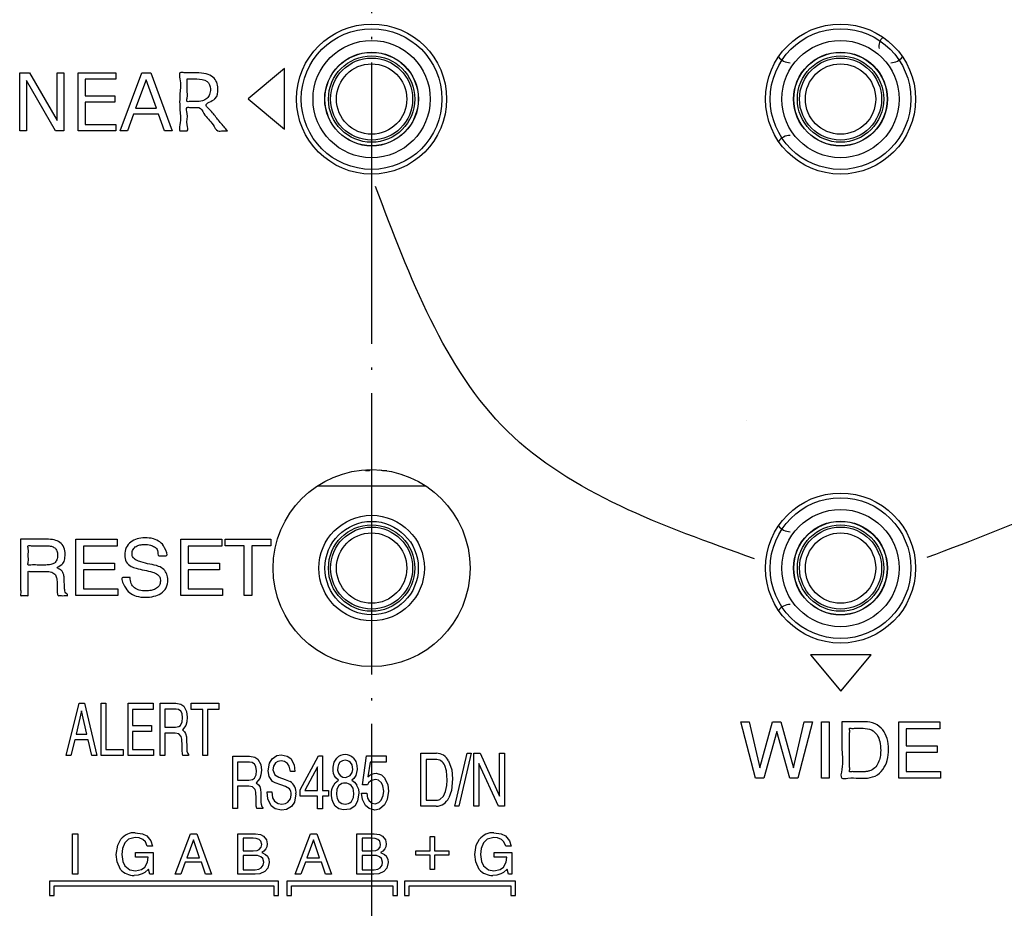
# Model space of a CAD drawing. Header units: inches. Extents: x -119 to 916, y -375 to 403.
# Tile 18 of 24: x 823 to 865, y -30 to 8. Entities that reach past the tile are written whole.
import ezdxf

# ---------------------------------------------------------------- set-up
doc = ezdxf.new("R2010")
doc.units = ezdxf.units.IN
doc.linetypes.add('DOT_CENTER', pattern=[14, 12, -1, 0, -1])
doc.layers.add('$DDT_AUDIT_GENERATED__3C_', color=7, linetype='Continuous')
doc.layers.add('1', color=7, linetype='Continuous')

msp = doc.modelspace()

# ---------------------------------------------------------------- linework, layer by layer
at = {"layer": '$DDT_AUDIT_GENERATED__3C_', "color": 7, "linetype": 'Continuous'}
for points in [[(824.5995, 3.1466), (824.246, 3.1466), (823.0016, 5.2922), (823.0016, 3.1466), (822.7178, 3.1466), (822.7178, 5.6188), (823.1408, 5.6188), (824.3163, 3.591), (824.3163, 5.6188), (824.5995, 5.6188), (824.5995, 3.1466)], [(826.814, 3.1466), (825.2058, 3.1466), (825.2058, 5.6188), (826.814, 5.6188), (826.814, 5.3529), (825.5111, 5.3529), (825.5111, 4.6328), (826.7816, 4.6328), (826.7816, 4.3676), (825.5111, 4.3676), (825.5111, 3.4126), (826.814, 3.4126), (826.814, 3.1466)], [(828.8962, 3.1466), (828.6419, 3.8522), (827.5698, 3.8522), (827.3163, 3.1466), (827.0062, 3.1466), (827.9212, 5.6188), (828.3092, 5.6188), (829.2221, 3.1466), (828.8962, 3.1466)], [(834.0149, 5.7997), (832.4653, 4.505), (834.0149, 3.2104), (834.0149, 5.7997)], [(828.5503, 4.1064), (828.1059, 5.3246), (827.6635, 4.1064), (828.5503, 4.1064)], [(853.7167, -9.2061), (853.7167, -9.2061)], [(825.119, -14.2673), (826.8726, -14.2673), (826.8726, -14.5629), (825.4366, -14.5629), (825.4366, -15.2946), (826.7644, -15.2946), (826.7644, -15.573), (825.4366, -15.573), (825.4366, -16.3901), (826.8987, -16.3901), (826.8987, -16.6754), (825.119, -16.6754), (825.119, -14.2673)], [(829.5873, -14.2673), (831.3408, -14.2673), (831.3408, -14.5629), (829.9049, -14.5629), (829.9049, -15.2946), (831.2333, -15.2946), (831.2333, -15.573), (829.9049, -15.573), (829.9049, -16.3901), (831.3677, -16.3901), (831.3677, -16.6754), (829.5873, -16.6754), (829.5873, -14.2673)], [(833.4334, -14.2673), (833.4334, -14.5525), (832.6203, -14.5525), (832.6203, -16.6754), (832.2924, -16.6754), (832.2924, -14.5525), (831.4793, -14.5525), (831.4793, -14.2673), (833.4334, -14.2673)], [(856.4507, -19.1944), (857.7454, -20.7444), (859.0397, -19.1944), (856.4507, -19.1944)], [(853.8324, -22.0532), (854.2879, -24.0114), (854.8329, -22.0532), (855.1829, -22.0532), (855.7279, -24.0114), (856.1834, -22.0532), (856.5403, -22.0532), (855.9078, -24.4606), (855.5667, -24.4606), (855.0093, -22.4631), (854.4526, -24.4606), (854.108, -24.4606), (853.4783, -22.0532), (853.8324, -22.0532)], [(856.9144, -22.0532), (857.2417, -22.0532), (857.2417, -24.4606), (856.9144, -24.4606), (856.9144, -22.0532)], [(860.2121, -22.0532), (861.9663, -22.0532), (861.9663, -22.3481), (860.5304, -22.3481), (860.5304, -23.0798), (861.8581, -23.0798), (861.8581, -23.3589), (860.5304, -23.3589), (860.5304, -24.1753), (861.9925, -24.1753), (861.9925, -24.4606), (860.2121, -24.4606), (860.2121, -22.0532)]]:
    msp.add_lwpolyline(points, close=True, dxfattribs=at)
for points, knots in [([(831.5744, 3.1466), (831.5093, 3.1494), (831.3792, 3.1549), (831.1114, 3.1042), (830.933, 3.5363), (830.6029, 3.7463), (830.4442, 4.1657), (830.1892, 4.1344), (830.0418, 4.1289), (829.7829, 4.1748), (829.9196, 3.7496), (829.8046, 3.5385), (829.9334, 3.1006), (829.7072, 3.1635), (829.4835, 3.1019), (829.6135, 3.5889), (829.5353, 4.0218), (829.5362, 4.741), (829.612, 5.1847), (829.4817, 5.6669), (829.8104, 5.5967), (830.0181, 5.6218), (830.338, 5.6186), (830.6458, 5.6046), (830.963, 5.4635), (831.1442, 5.2226), (831.1861, 4.8921), (831.1681, 4.4517), (830.5306, 4.3066), (830.91, 3.9846), (831.1097, 3.6895), (831.3787, 3.3829), (831.5278, 3.2029), (831.5744, 3.1466)], [0, 0, 0, 0, 0.1991261, 0.3982522, 0.7312338, 1.349628, 1.6826095, 1.8130125, 2.0551895, 2.1855925, 2.4433617, 2.9220759, 3.1798451, 3.3324625, 3.4850799, 3.7421882, 4.3552927, 5.0870626, 5.7001671, 5.9572755, 6.1387678, 6.4758251, 6.6573175, 7.08318, 7.3980233, 7.6646399, 7.9423992, 8.3950221, 8.864851, 9.0847661, 9.5685794, 10.0523926, 10.2723078, 10.2723078, 10.2723078, 10.2723078]), ([(829.8601, 5.3597), (829.8604, 5.3096), (829.8613, 5.1492), (829.8484, 4.864), (829.8932, 4.6365), (829.8164, 4.3673), (829.9903, 4.4021), (830.0978, 4.3903), (830.2869, 4.3919), (830.489, 4.4032), (830.7153, 4.5095), (830.8338, 4.7053), (830.878, 4.9675), (830.7332, 5.3385), (830.385, 5.361), (830.1368, 5.3594), (829.9981, 5.3598), (829.8959, 5.3598), (829.8601, 5.3597)], [0, 0, 0, 0, 0.1512609, 0.4840349, 0.816809, 0.9680699, 1.0611383, 1.2339797, 1.3270481, 1.6201141, 1.8411435, 2.0432141, 2.2787327, 2.6311985, 3.0785371, 3.1858963, 3.3852776, 3.4926368, 3.4926368, 3.4926368, 3.4926368]), ([(877.3121, 0.9631), (875.8924, -2.9284), (873.0535, -10.7099), (865.2922, -13.6033), (861.4123, -15.0496)], [0, 0, 0, 0, 11.8062496, 23.6079682, 23.6079682, 23.6079682, 23.6079682]), ([(854.0571, -15.1048), (850.1362, -13.706), (842.2989, -10.9101), (839.3636, -3.1245), (837.8968, 0.7661)], [0, 0, 0, 0, 11.8596771, 23.7057593, 23.7057593, 23.7057593, 23.7057593]), ([(822.7564, -14.2673), (822.7769, -14.2673), (822.8506, -14.2673), (822.9969, -14.2673), (823.2016, -14.2673), (823.4259, -14.2673), (823.6307, -14.2672), (823.7769, -14.2675), (823.9571, -14.2665), (824.1719, -14.2834), (824.4448, -14.3875), (824.6322, -14.6155), (824.677, -14.8971), (824.6305, -15.1568), (824.5576, -15.3668), (824.2214, -15.4839), (824.4718, -15.5556), (824.5537, -15.6608), (824.6096, -15.7956), (824.6138, -15.9108), (824.6182, -16.0181), (824.6219, -16.1093), (824.6254, -16.2007), (824.6297, -16.2929), (824.6288, -16.3765), (824.645, -16.4753), (824.664, -16.5735), (824.7632, -16.6006), (824.7537, -16.6481), (824.7632, -16.6875), (824.6843, -16.6656), (824.6125, -16.679), (824.4982, -16.6771), (824.4186, -16.669), (824.3404, -16.6859), (824.3346, -16.6138), (824.3195, -16.5563), (824.315, -16.4822), (824.3133, -16.4152), (824.3137, -16.3393), (824.3135, -16.2728), (824.3139, -16.1379), (824.3076, -15.9813), (824.2561, -15.7736), (824.0667, -15.65), (823.8926, -15.6414), (823.7393, -15.642), (823.6155, -15.6415), (823.4528, -15.6434), (823.2815, -15.6368), (823.1739, -15.6525), (823.0653, -15.6271), (823.0929, -15.7413), (823.0747, -15.8587), (823.0834, -16.0572), (823.0783, -16.2599), (823.0873, -16.4589), (823.0684, -16.5754), (823.0966, -16.6891), (823.0019, -16.6668), (822.9189, -16.6811), (822.8346, -16.6675), (822.7375, -16.6888), (822.773, -16.5526), (822.7472, -16.4053), (822.7599, -16.1324), (822.7552, -15.8192), (822.7567, -15.471), (822.7563, -15.1246), (822.7564, -14.8067), (822.7564, -14.5466), (822.7564, -14.3732), (822.7564, -14.2897), (822.7564, -14.2673)], [0, 0, 0, 0, 0.0617545, 0.221016, 0.4387818, 0.6760489, 0.8938147, 1.0530762, 1.1148307, 1.4344256, 1.6954165, 1.9682695, 2.2757444, 2.5218863, 2.7437351, 2.9775492, 3.1352377, 3.265833, 3.3988505, 3.5587847, 3.6095333, 3.7211803, 3.8328273, 3.8835759, 3.9984549, 4.0815484, 4.1881408, 4.2772766, 4.3034593, 4.329642, 4.3715618, 4.4715245, 4.5908348, 4.6907975, 4.7327173, 4.790329, 4.8555853, 4.9276826, 5.0067744, 5.0585783, 5.1547856, 5.2065895, 5.463026, 5.6297172, 5.8208253, 6.0891071, 6.1439733, 6.2811389, 6.4594541, 6.6377693, 6.7749349, 6.8298011, 6.8870519, 7.0346985, 7.2365827, 7.4565461, 7.6584303, 7.806077, 7.8633277, 7.9140351, 8.0255914, 8.1371476, 8.187855, 8.2552823, 8.4382992, 8.7080083, 9.0355122, 9.3919135, 9.7483148, 10.0758187, 10.3455278, 10.5285447, 10.595972, 10.595972, 10.595972, 10.595972]), ([(827.4279, -15.9009), (827.4345, -15.9897), (827.4468, -16.1562), (827.603, -16.3558), (827.8328, -16.4575), (828.078, -16.4793), (828.3125, -16.4603), (828.5142, -16.3959), (828.685, -16.2659), (828.725, -16.0916), (828.7153, -15.9693), (828.6994, -15.8899), (828.6602, -15.8217), (828.5588, -15.7387), (828.3456, -15.6558), (828.0346, -15.5881), (827.7253, -15.5214), (827.4463, -15.4344), (827.2368, -15.2411), (827.1794, -14.9339), (827.2337, -14.6223), (827.4393, -14.3713), (827.731, -14.2322), (828.0689, -14.1973), (828.4035, -14.2274), (828.7275, -14.3778), (828.8903, -14.5868), (829.0801, -14.9847), (828.8995, -14.9705), (828.8159, -14.9747), (828.7324, -14.9698), (828.5919, -14.9846), (828.6403, -14.7299), (828.4773, -14.5909), (828.2819, -14.5014), (828.063, -14.4847), (827.8561, -14.5006), (827.6755, -14.5637), (827.5359, -14.6975), (827.4946, -14.8804), (827.5395, -15.0561), (827.6912, -15.1772), (827.9438, -15.2535), (828.2662, -15.3391), (828.6111, -15.3898), (828.8679, -15.5449), (829.0131, -15.7555), (829.0531, -16.0344), (828.994, -16.351), (828.752, -16.6031), (828.4263, -16.7235), (828.0656, -16.7556), (827.705, -16.7233), (827.363, -16.5521), (827.2014, -16.3182), (826.9975, -15.8892), (827.1889, -15.903), (827.2728, -15.9002), (827.3605, -15.901), (827.4118, -15.9009), (827.4279, -15.9009)], [0, 0, 0, 0, 0.261956, 0.4915049, 0.7179673, 0.9976794, 1.2225572, 1.419344, 1.6297589, 1.8313034, 1.9219435, 1.999006, 2.0720247, 2.1526337, 2.3868867, 2.748307, 3.1087795, 3.3367081, 3.6199403, 3.9100368, 4.2360996, 4.541152, 4.8431662, 5.1832642, 5.5457102, 5.8553725, 6.1753742, 6.5204564, 6.5681493, 6.6730738, 6.7779983, 6.8256912, 7.0593338, 7.2524577, 7.4520548, 7.6954459, 7.9009455, 8.072348, 8.2601672, 8.4535117, 8.6074028, 8.7786636, 9.0059732, 9.3966598, 9.7817053, 10.04015, 10.2728767, 10.5231742, 10.8683728, 11.2008907, 11.518594, 11.8923175, 12.2773846, 12.6068341, 12.9502934, 13.3259635, 13.3741948, 13.4803035, 13.5864122, 13.6346435, 13.6346435, 13.6346435, 13.6346435]), ([(823.8354, -15.3697), (823.9062, -15.3669), (824.0311, -15.362), (824.2074, -15.2964), (824.3194, -15.1431), (824.3408, -14.9539), (824.321, -14.7705), (824.2205, -14.6284), (824.0608, -14.5572), (823.9002, -14.5442), (823.7041, -14.5481), (823.4714, -14.5383), (823.2767, -14.5677), (823.0454, -14.5125), (823.1048, -14.7485), (823.0643, -14.9582), (823.1054, -15.1669), (823.0452, -15.4015), (823.2658, -15.35), (823.451, -15.3767), (823.671, -15.369), (823.7962, -15.3695), (823.8354, -15.3697)], [0, 0, 0, 0, 0.2122527, 0.3746396, 0.5447818, 0.7501062, 0.9339072, 1.0868746, 1.2474154, 1.4412865, 1.5657403, 1.8395387, 2.1133371, 2.2377909, 2.3664435, 2.649479, 2.9325146, 3.0611671, 3.1790537, 3.4384043, 3.6977549, 3.8156415, 3.8156415, 3.8156415, 3.8156415]), ([(857.7867, -22.0532), (857.8708, -22.0531), (858.1112, -22.0528), (858.4362, -22.0557), (858.8247, -22.047), (859.2065, -22.0967), (859.5501, -22.3783), (859.7445, -22.7721), (859.7936, -23.2275), (859.7447, -23.6865), (859.5621, -24.1037), (859.2165, -24.4114), (858.8267, -24.4655), (858.429, -24.4628), (858.1399, -24.4312), (857.6788, -24.5269), (857.8662, -23.8545), (857.7584, -23.2852), (857.7895, -22.577), (857.7874, -22.1779), (857.7867, -22.0532)], [0, 0, 0, 0, 0.2524102, 0.7211719, 0.973582, 1.422733, 1.8387176, 2.247145, 2.7116251, 3.1947319, 3.6178354, 4.0534824, 4.5124791, 4.7639961, 5.231099, 5.482616, 5.8587766, 6.68633, 7.5138833, 7.8900439, 7.8900439, 7.8900439, 7.8900439]), ([(858.6983, -24.185), (858.7233, -24.1846), (858.7714, -24.1838), (858.8412, -24.1787), (858.9069, -24.167), (859.0297, -24.1347), (859.2057, -24.0316), (859.3496, -23.8075), (859.4277, -23.5483), (859.4514, -23.2413), (859.4246, -22.9173), (859.309, -22.5934), (859.0489, -22.3634), (858.7944, -22.3305), (858.6065, -22.3317), (858.4822, -22.3326), (858.3229, -22.3267), (858.2134, -22.3427), (858.0967, -22.3153), (858.128, -22.4446), (858.1065, -22.5833), (858.1167, -22.8302), (858.1134, -23.1085), (858.1134, -23.4081), (858.1167, -23.6864), (858.1065, -23.9332), (858.1279, -24.0719), (858.0967, -24.2014), (858.214, -24.1738), (858.3241, -24.1899), (858.4844, -24.1838), (858.6094, -24.1851), (858.678, -24.185), (858.6983, -24.185)], [0, 0, 0, 0, 0.0751291, 0.1442579, 0.2097464, 0.2749516, 0.5252187, 0.7979092, 1.0529864, 1.3316727, 1.7168848, 2.0226236, 2.3412827, 2.7010605, 2.7614681, 2.9055169, 3.0774461, 3.2214949, 3.2819025, 3.3454641, 3.5158093, 3.7624285, 4.0548121, 4.3624505, 4.6548341, 4.9014533, 5.0717985, 5.1353601, 5.196126, 5.3410292, 5.5139781, 5.6588813, 5.7196472, 5.7196472, 5.7196472, 5.7196472])]:
    msp.add_open_spline(points, degree=3, knots=knots, dxfattribs=at)
at = {"color": 7, "linetype": 'Continuous'}
for p, q in [((837.4662, -11.35), (837.451, -11.3092)), ((837.6225, -11.3013), (837.6412, -11.35)), ((838.0662, -11.3245), (838.0458, -11.312)), ((838.1912, -11.35), (838.0662, -11.3245)), ((837.6412, -11.35), (837.4662, -11.35)), ((838.3748, -11.35), (838.1912, -11.35)), ((840.0503, -12), (835.407, -12)), ((824.7037, -23.4986), (825.2532, -21.2593)), ((825.2532, -21.2593), (825.4785, -21.2593)), ((825.4785, -21.2593), (826.008, -23.4986)), ((826.1872, -23.4986), (826.1872, -21.2593)), ((826.1872, -21.2593), (826.3863, -21.2593)), ((826.3863, -21.2593), (826.3863, -23.2326)), ((827.3399, -23.4986), (827.3399, -21.2593)), ((827.3399, -21.2593), (828.4058, -21.2593)), ((828.4058, -21.2593), (828.4058, -21.5342)), ((828.7059, -23.4986), (828.7059, -21.2593)), ((828.7059, -21.2593), (829.3828, -21.2593)), ((830.0305, -21.2593), (831.2173, -21.2593)), ((830.0305, -21.5245), (830.0305, -21.2593)), ((831.2173, -21.2593), (831.2173, -21.5245)), ((825.3572, -21.5914), (825.1223, -22.5801)), ((825.5784, -22.5801), (825.3572, -21.5914)), ((827.5332, -21.5342), (827.5332, -22.2142)), ((828.4058, -21.5342), (827.5332, -21.5342)), ((828.9033, -21.5183), (828.9033, -22.2845)), ((829.3873, -21.5183), (828.9033, -21.5183)), ((830.5238, -21.5245), (830.0305, -21.5245)), ((830.5238, -23.4986), (830.5238, -21.5245)), ((830.7233, -21.5245), (830.7233, -23.4986)), ((831.2173, -21.5245), (830.7233, -21.5245)), ((827.5332, -22.2142), (828.34, -22.2142)), ((828.34, -22.2142), (828.34, -22.4733)), ((825.1223, -22.5801), (825.5784, -22.5801)), ((827.5332, -22.4733), (827.5332, -23.2326)), ((828.34, -22.4733), (827.5332, -22.4733)), ((828.9033, -22.2845), (829.3611, -22.2845)), ((828.9033, -22.5374), (828.9033, -23.4986)), ((829.3532, -22.5374), (828.9033, -22.5374)), ((825.0641, -22.8268), (824.9053, -23.4986)), ((825.6435, -22.8268), (825.0641, -22.8268)), ((825.791, -23.4986), (825.6435, -22.8268)), ((829.6519, -23.2485), (829.6519, -23.0624)), ((829.8348, -22.8213), (829.8431, -23.1231)), ((824.9053, -23.4986), (824.7037, -23.4986)), ((826.008, -23.4986), (825.791, -23.4986)), ((827.127, -23.4986), (826.1872, -23.4986)), ((826.3863, -23.2326), (827.127, -23.2326)), ((827.127, -23.2326), (827.127, -23.4986)), ((828.4213, -23.4986), (827.3399, -23.4986)), ((827.5332, -23.2326), (828.4213, -23.2326)), ((828.4213, -23.2326), (828.4213, -23.4986)), ((828.9033, -23.4986), (828.7059, -23.4986)), ((829.921, -23.4986), (829.6757, -23.4986)), ((829.921, -23.4496), (829.921, -23.4986)), ((830.7233, -23.4986), (830.5238, -23.4986)), ((831.8044, -25.7558), (831.8044, -23.5165)), ((831.8044, -23.5165), (832.5192, -23.5165)), ((834.6762, -24.9558), (835.4686, -23.5075)), ((835.4686, -23.5075), (835.6277, -23.5075)), ((835.6277, -23.5075), (835.6277, -24.9841)), ((837.3451, -24.7402), (837.5153, -23.5075)), ((837.5153, -23.5075), (838.3538, -23.5075)), ((838.3538, -23.5075), (838.3538, -23.7756)), ((839.8263, -25.6552), (839.8263, -23.3952)), ((839.8263, -23.3952), (840.4891, -23.3952)), ((841.2835, -25.6552), (841.8031, -23.3952)), ((841.9729, -23.3952), (841.4503, -25.6552)), ((841.8031, -23.3952), (841.9729, -23.3952)), ((842.089, -25.6552), (842.089, -23.3952)), ((842.089, -23.3952), (842.3526, -23.3952)), ((842.3526, -23.3952), (843.1804, -25.2266)), ((843.1804, -23.3952), (843.3919, -23.3952)), ((843.1804, -25.2266), (843.1804, -23.3952)), ((843.3919, -23.3952), (843.3919, -25.6552)), ((832.0132, -23.7756), (832.0132, -24.5417)), ((832.5237, -23.7756), (832.0132, -23.7756)), ((837.6624, -23.7756), (837.5718, -24.3984)), ((838.3538, -23.7756), (837.6624, -23.7756)), ((840.0495, -23.6577), (840.0495, -25.3961)), ((840.4443, -23.6577), (840.0495, -23.6577)), ((842.3029, -23.8272), (842.3029, -25.6552)), ((843.1418, -25.6552), (842.3029, -23.8272)), ((834.4571, -24.1724), (834.2618, -24.1724)), ((835.4221, -23.9802), (834.8819, -24.9841)), ((835.4221, -24.9841), (835.4221, -23.9802)), ((832.0132, -24.5417), (832.4962, -24.5417)), ((837.5487, -24.7402), (837.3451, -24.7402)), ((832.0132, -24.7946), (832.0132, -25.7558)), ((832.4879, -24.7946), (832.0132, -24.7946)), ((832.9964, -25.0785), (833.005, -25.3803)), ((833.2716, -25.0358), (833.4691, -25.0358)), ((834.6762, -25.2308), (834.6762, -24.9558)), ((834.8819, -24.9841), (835.4221, -24.9841)), ((835.6277, -24.9841), (835.8906, -24.9841)), ((835.8906, -24.9841), (835.8906, -25.2308)), ((837.3007, -25.1026), (837.5219, -25.1026)), ((832.8031, -25.5057), (832.8031, -25.3196)), ((835.4221, -25.2308), (834.6762, -25.2308)), ((835.4221, -25.7647), (835.4221, -25.2308)), ((835.6277, -25.2308), (835.6277, -25.7647)), ((835.8906, -25.2308), (835.6277, -25.2308)), ((840.0495, -25.3961), (840.4471, -25.3961)), ((832.0132, -25.7558), (831.8044, -25.7558)), ((833.0866, -25.7558), (832.8283, -25.7558)), ((833.0866, -25.7069), (833.0866, -25.7558)), ((835.6277, -25.7647), (835.4221, -25.7647)), ((840.4867, -25.6552), (839.8263, -25.6552)), ((841.4503, -25.6552), (841.2835, -25.6552)), ((842.3029, -25.6552), (842.089, -25.6552)), ((843.3919, -25.6552), (843.1418, -25.6552)), ((824.9652, -28.5584), (824.9652, -26.8276)), ((824.9652, -26.8276), (825.2012, -26.8276)), ((825.2012, -26.8276), (825.2012, -28.5584)), ((829.3549, -28.5584), (830.0057, -26.8276)), ((830.0057, -26.8276), (830.272, -26.8276)), ((830.272, -26.8276), (830.8994, -28.5584)), ((832.0242, -28.5584), (832.0242, -26.8276)), ((832.0242, -26.8276), (832.7694, -26.8276)), ((834.4747, -28.5584), (835.1255, -26.8276)), ((835.1255, -26.8276), (835.3918, -26.8276)), ((835.3918, -26.8276), (836.0191, -28.5584)), ((837.0957, -28.5584), (837.0957, -26.8276)), ((837.0957, -26.8276), (837.8409, -26.8276)), ((830.1283, -27.0846), (829.85, -27.8487)), ((830.3898, -27.8487), (830.1283, -27.0846)), ((832.2553, -27.0232), (832.2553, -27.561)), ((832.6729, -27.0232), (832.2553, -27.0232)), ((835.2481, -27.0846), (834.9697, -27.8487)), ((835.5096, -27.8487), (835.2481, -27.0846)), ((837.3269, -27.0232), (837.3269, -27.561)), ((837.7444, -27.0232), (837.3269, -27.0232)), ((840.2314, -26.9409), (840.4037, -26.9409)), ((840.2314, -27.5634), (840.2314, -26.9409)), ((840.4037, -26.9409), (840.4037, -27.5634)), ((827.6568, -27.6316), (828.4161, -27.6316)), ((827.6568, -27.8273), (827.6568, -27.6316)), ((828.3879, -27.3512), (828.1567, -27.3512)), ((828.4161, -27.6316), (828.4161, -28.5584)), ((832.2553, -27.561), (832.6822, -27.561)), ((837.3269, -27.561), (837.7537, -27.561)), ((839.6113, -27.5634), (840.2314, -27.5634)), ((839.6113, -27.7353), (839.6113, -27.5634)), ((840.4037, -27.5634), (841.0262, -27.5634)), ((841.0262, -27.5634), (841.0262, -27.7353)), ((842.953, -27.6316), (843.7123, -27.6316)), ((842.953, -27.8273), (842.953, -27.6316)), ((843.6841, -27.3512), (843.4529, -27.3512)), ((843.7123, -27.6316), (843.7123, -28.5584)), ((828.1967, -27.8273), (827.6568, -27.8273)), ((829.7818, -28.0395), (829.593, -28.5584)), ((830.4677, -28.0395), (829.7818, -28.0395)), ((829.85, -27.8487), (830.3898, -27.8487)), ((830.6424, -28.5584), (830.4677, -28.0395)), ((832.2553, -27.7495), (832.2553, -28.3603)), ((832.7197, -27.7495), (832.2553, -27.7495)), ((834.9015, -28.0395), (834.7127, -28.5584)), ((835.5874, -28.0395), (834.9015, -28.0395)), ((834.9697, -27.8487), (835.5096, -27.8487)), ((835.7621, -28.5584), (835.5874, -28.0395)), ((837.3269, -27.7495), (837.3269, -28.3603)), ((837.7913, -27.7495), (837.3269, -27.7495)), ((840.2314, -27.7353), (839.6113, -27.7353)), ((840.2314, -28.3555), (840.2314, -27.7353)), ((840.4037, -27.7353), (840.4037, -28.3555)), ((841.0262, -27.7353), (840.4037, -27.7353)), ((843.4929, -27.8273), (842.953, -27.8273)), ((828.2652, -28.5584), (828.2087, -28.3369)), ((832.2553, -28.3603), (832.7601, -28.3603)), ((837.3269, -28.3603), (837.8316, -28.3603)), ((840.4037, -28.3555), (840.2314, -28.3555)), ((843.5614, -28.5584), (843.5049, -28.3369)), ((833.754, -28.8433), (823.9851, -28.8433)), ((823.9851, -28.8433), (823.9851, -29.4648)), ((825.2012, -28.5584), (824.9652, -28.5584)), ((828.4161, -28.5584), (828.2652, -28.5584)), ((829.593, -28.5584), (829.3549, -28.5584)), ((830.8994, -28.5584), (830.6424, -28.5584)), ((832.7576, -28.5584), (832.0242, -28.5584)), ((833.754, -29.4641), (833.754, -28.8433)), ((838.8327, -28.8433), (834.1057, -28.8433)), ((834.1057, -28.8433), (834.1057, -29.4648)), ((834.7127, -28.5584), (834.4747, -28.5584)), ((836.0191, -28.5584), (835.7621, -28.5584)), ((837.8292, -28.5584), (837.0957, -28.5584)), ((838.8327, -29.4641), (838.8327, -28.8433)), ((843.8598, -28.8433), (839.1328, -28.8433)), ((839.1328, -28.8433), (839.1328, -29.4648)), ((843.7123, -28.5584), (843.5614, -28.5584)), ((843.8598, -29.4641), (843.8598, -28.8433)), ((824.1848, -29.0431), (833.5541, -29.0431)), ((834.3055, -29.0431), (838.6329, -29.0431)), ((839.3324, -29.0431), (843.66, -29.0431)), ((823.9851, -29.4648), (824.1849, -29.4648)), ((833.5541, -29.4641), (833.754, -29.4641)), ((834.1057, -29.4648), (834.3055, -29.4648)), ((838.6329, -29.4641), (838.8327, -29.4641)), ((839.1328, -29.4648), (839.3326, -29.4648)), ((843.66, -29.4641), (843.8598, -29.4641))]:
    msp.add_line(p, q, dxfattribs=at)
for points in [[(829.3827, -21.2593), (829.5962, -21.2995), (829.7215, -21.3874)], [(829.7212, -21.3874), (829.8355, -21.6119), (829.8627, -21.8628)], [(829.5909, -21.6072), (829.4914, -21.5355), (829.3873, -21.5183)], [(829.6636, -21.8911), (829.6409, -21.7056), (829.5909, -21.6072)], [(829.3611, -22.2845), (829.5026, -22.2595), (829.5806, -22.2053)], [(829.5804, -22.2053), (829.6477, -22.0599), (829.6636, -21.8911)], [(829.8627, -21.8628), (829.8467, -22.0561), (829.7987, -22.2154), (829.6581, -22.3968)], [(829.6083, -22.6779), (829.4986, -22.5646), (829.3532, -22.5374)], [(829.6518, -23.0624), (829.6381, -22.8018), (829.6085, -22.6779)], [(829.6578, -22.3968), (829.7491, -22.4794), (829.7956, -22.5587)], [(829.7954, -22.5587), (829.8271, -22.6892), (829.8348, -22.8213)], [(829.6566, -23.3883), (829.6528, -23.3128), (829.6519, -23.2485)], [(829.6756, -23.4986), (829.6629, -23.4414), (829.6567, -23.3883)], [(829.8429, -23.1231), (829.8459, -23.2403), (829.8527, -23.3056)], [(829.8525, -23.3056), (829.8832, -23.4054), (829.921, -23.4496)], [(832.5192, -23.5165), (832.7443, -23.5567), (832.8765, -23.6446)], [(833.4858, -23.6295), (833.6825, -23.4941), (833.8752, -23.4614)], [(833.875, -23.4614), (834.1299, -23.5131), (834.2845, -23.626)], [(832.7384, -23.8644), (832.6336, -23.7928), (832.5237, -23.7756)], [(832.8153, -24.1483), (832.7916, -23.9628), (832.7387, -23.8644)], [(832.8763, -23.6446), (832.997, -23.8692), (833.026, -24.1208)], [(833.3218, -24.1483), (833.3734, -23.8201), (833.4859, -23.6295)], [(833.635, -23.8004), (833.5437, -23.942), (833.5218, -24.0987)], [(833.8684, -23.7239), (833.7241, -23.7479), (833.6351, -23.8004)], [(834.1403, -23.8265), (834.0071, -23.7436), (833.8687, -23.7239)], [(834.2616, -24.1724), (834.2122, -23.9436), (834.1405, -23.8265)], [(834.2844, -23.626), (834.4237, -23.8908), (834.4571, -24.1724)], [(836.147, -24.3557), (836.1089, -24.2554), (836.088, -24.1413), (836.0862, -23.989), (836.1348, -23.7735), (836.2461, -23.6047)], [(836.3717, -23.7818), (836.3145, -23.8701), (836.2835, -23.9889), (836.2791, -24.1234), (836.3123, -24.2438), (836.3888, -24.3433)], [(836.9226, -24.087), (836.8931, -23.8929), (836.828, -23.7845)], [(836.9499, -23.6019), (837.0497, -23.7418), (837.1035, -23.9159), (837.1131, -24.0937), (837.0533, -24.3461)], [(840.9532, -24.5438), (840.9204, -24.148), (840.8481, -23.9189)], [(841.0112, -23.7197), (841.1478, -24.1068), (841.1805, -24.4914)], [(832.7273, -24.4625), (832.7985, -24.3171), (832.8155, -24.1483)], [(833.0259, -24.1208), (833.009, -24.3135), (832.958, -24.4727), (832.8093, -24.6541)], [(833.4966, -24.5934), (833.3559, -24.3828), (833.3219, -24.1483)], [(833.5215, -24.0987), (833.5986, -24.3117), (833.7667, -24.4177)], [(836.3149, -24.5445), (836.2076, -24.4464), (836.1473, -24.3557)], [(836.3885, -24.3433), (836.5023, -24.4121), (836.6266, -24.4276), (836.8091, -24.3461)], [(836.809, -24.3461), (836.9007, -24.2152), (836.9228, -24.087)], [(837.0532, -24.3461), (836.9689, -24.4686), (836.8807, -24.5445)], [(837.5717, -24.3984), (837.6534, -24.3317), (837.733, -24.2916)], [(837.733, -24.2916), (837.84, -24.2593), (837.9208, -24.2517)], [(837.9207, -24.2517), (838.1536, -24.3188), (838.2994, -24.4653)], [(832.496, -24.5417), (832.6452, -24.5167), (832.7273, -24.4625)], [(832.809, -24.6541), (832.9056, -24.7366), (832.9544, -24.816)], [(833.8579, -24.7443), (833.6121, -24.6588), (833.4966, -24.5934)], [(833.7666, -24.4177), (834.0386, -24.5171), (834.2494, -24.5934)], [(834.2196, -24.9166), (834.0606, -24.816), (833.858, -24.7443)], [(836.1786, -25.649), (836.1007, -25.5282), (836.0481, -25.3776), (836.0208, -25.1975), (836.018, -25.0405), (836.0314, -24.9468), (836.0591, -24.8553), (836.1733, -24.6586), (836.315, -24.5445)], [(836.3363, -24.767), (836.2466, -24.9296), (836.2267, -25.1614), (836.2591, -25.3281), (836.3343, -25.454)], [(836.9748, -25.1088), (836.9396, -24.8916), (836.8621, -24.7705)], [(836.8805, -24.5445), (837.0046, -24.6337), (837.0909, -24.7519)], [(837.0908, -24.7519), (837.1654, -24.9335), (837.1832, -25.0812)], [(837.6957, -24.5755), (837.6021, -24.6537), (837.5487, -24.7402)], [(837.8934, -24.5204), (837.7817, -24.5375), (837.6958, -24.5755)], [(838.1466, -24.6527), (838.0191, -24.546), (837.8936, -24.5204)], [(838.2445, -25.0055), (838.2139, -24.7862), (838.1468, -24.6527)], [(838.2992, -24.4653), (838.418, -24.7427), (838.4465, -25.0144)], [(840.8841, -25.0337), (840.94, -24.7751), (840.9535, -24.5438)], [(841.1803, -24.4914), (841.1296, -24.9894), (841.0179, -25.301)], [(832.7568, -24.9352), (832.6413, -24.8218), (832.4879, -24.7946)], [(832.803, -25.3196), (832.7886, -25.059), (832.757, -24.9352)], [(832.9541, -24.816), (832.9882, -24.9464), (832.9964, -25.0785)], [(833.4479, -25.6338), (833.3057, -25.3425), (833.2716, -25.0358)], [(833.4689, -25.0358), (833.5069, -25.299), (833.5893, -25.4444)], [(834.1607, -25.4871), (834.2708, -25.3411), (834.2973, -25.1791)], [(834.2817, -25.0247), (834.2544, -24.9601), (834.2197, -24.9166)], [(834.2971, -25.1791), (834.2924, -25.0858), (834.2817, -25.0247)], [(834.501, -25.1302), (834.4407, -25.4757), (834.3083, -25.6704)], [(836.8637, -25.4568), (836.9536, -25.2889), (836.9751, -25.1088)], [(837.183, -25.0812), (837.1304, -25.4416), (837.0151, -25.6455)], [(837.4711, -25.6242), (837.3337, -25.3614), (837.3007, -25.1026)], [(837.5218, -25.1026), (837.5537, -25.3074), (837.6235, -25.4292)], [(838.14, -25.3941), (838.2244, -25.1963), (838.2446, -25.0055)], [(838.4464, -25.0144), (838.394, -25.3741), (838.2791, -25.5952)], [(840.6315, -25.363), (840.7935, -25.2232), (840.8843, -25.0337)], [(832.8081, -25.6455), (832.8041, -25.5703), (832.8031, -25.5057)], [(833.0049, -25.3803), (833.008, -25.4978), (833.015, -25.5629)], [(833.0148, -25.5629), (833.047, -25.6626), (833.0866, -25.7069)], [(833.5891, -25.4444), (833.7387, -25.5427), (833.898, -25.5663)], [(833.8979, -25.5663), (834.0571, -25.5416), (834.1608, -25.4871)], [(837.6233, -25.4292), (837.7524, -25.5252), (837.8746, -25.5484)], [(838.279, -25.5952), (838.0667, -25.7736), (837.8643, -25.8164)], [(837.8744, -25.5484), (838.0376, -25.4999), (838.1402, -25.3941)], [(840.4468, -25.3961), (840.5039, -25.3941), (840.5449, -25.3892)], [(840.5447, -25.3892), (840.5942, -25.3771), (840.6317, -25.363)], [(832.8282, -25.7558), (832.8147, -25.6986), (832.8083, -25.6455)], [(833.881, -25.8199), (833.6107, -25.7615), (833.448, -25.6338)], [(834.3082, -25.6704), (834.0934, -25.7908), (833.8811, -25.8199)], [(837.0148, -25.6455), (836.8084, -25.7833), (836.534, -25.814), (836.3331, -25.7639), (836.1786, -25.649)], [(837.8642, -25.8164), (837.627, -25.7561), (837.4712, -25.6242)], [(827.6499, -26.7828), (827.9535, -26.8249), (828.1402, -26.9171)], [(832.7691, -26.8276), (832.9885, -26.8593), (833.1232, -26.9288)], [(837.8408, -26.8276), (838.06, -26.8593), (838.1947, -26.9288)], [(842.9459, -26.7828), (843.2497, -26.8249), (843.4364, -26.9171)], [(826.8338, -27.7188), (826.8975, -27.3158), (827.0367, -27.0635)], [(827.2041, -27.212), (827.0997, -27.4625), (827.0746, -27.7071)], [(827.6451, -26.9902), (827.3639, -27.0598), (827.2042, -27.212)], [(827.9725, -27.0728), (827.8084, -27.0062), (827.6451, -26.9902)], [(828.1566, -27.3512), (828.0769, -27.172), (827.9728, -27.0728)], [(828.1401, -26.9171), (828.3167, -27.1253), (828.3879, -27.3512)], [(832.9274, -27.0704), (832.8045, -27.0324), (832.6729, -27.0232)], [(833.0403, -27.2851), (833.0051, -27.1411), (832.9275, -27.0704)], [(832.9319, -27.5066), (833.0195, -27.4035), (833.0405, -27.2851)], [(833.1229, -26.9288), (833.2467, -27.0877), (833.2765, -27.2568)], [(833.2764, -27.2568), (833.259, -27.3924), (833.221, -27.4783)], [(837.9988, -27.0704), (837.876, -27.0324), (837.7444, -27.0232)], [(838.1117, -27.2851), (838.0766, -27.1411), (837.999, -27.0704)], [(838.0033, -27.5066), (838.091, -27.4035), (838.112, -27.2851)], [(838.1946, -26.9288), (838.3182, -27.0877), (838.348, -27.2568)], [(838.3478, -27.2568), (838.3305, -27.3924), (838.2925, -27.4783)], [(842.1298, -27.7188), (842.1937, -27.3158), (842.3329, -27.0635)], [(842.5001, -27.212), (842.3959, -27.4625), (842.3708, -27.7071)], [(842.9411, -26.9902), (842.6601, -27.0598), (842.5004, -27.212)], [(843.2688, -27.0728), (843.1046, -27.0062), (842.9413, -26.9902)], [(843.4529, -27.3512), (843.3731, -27.172), (843.269, -27.0728)], [(843.4361, -26.9171), (843.6129, -27.1253), (843.6841, -27.3512)], [(827.0744, -27.7071), (827.1136, -28.0174), (827.1993, -28.2001)], [(832.682, -27.561), (832.8408, -27.5439), (832.932, -27.5066)], [(833.0427, -27.6268), (833.2, -27.707), (833.2847, -27.786)], [(833.2208, -27.4783), (833.1378, -27.568), (833.0429, -27.6268)], [(837.7537, -27.561), (837.9123, -27.5439), (838.0035, -27.5066)], [(838.1141, -27.6268), (838.2715, -27.707), (838.3563, -27.786)], [(838.2923, -27.4783), (838.2093, -27.568), (838.1144, -27.6268)], [(842.3707, -27.7071), (842.4098, -28.0174), (842.4955, -28.2001)], [(827.0224, -28.3462), (826.8704, -28.032), (826.8338, -27.7188)], [(828.0587, -28.2507), (828.17, -28.0418), (828.1967, -27.8273)], [(832.998, -27.8063), (832.862, -27.7605), (832.7197, -27.7495)], [(833.1253, -28.042), (833.0855, -27.8878), (832.9981, -27.8063)], [(833.0193, -28.2848), (833.105, -28.1679), (833.1256, -28.042)], [(833.3611, -28.0537), (833.3035, -28.2955), (833.1773, -28.4357)], [(833.2845, -27.786), (833.3464, -27.9183), (833.3612, -28.0537)], [(838.0694, -27.8063), (837.9335, -27.7605), (837.7913, -27.7495)], [(838.197, -28.042), (838.157, -27.8878), (838.0696, -27.8063)], [(838.0907, -28.2848), (838.1765, -28.1679), (838.1971, -28.042)], [(838.4325, -28.0537), (838.375, -28.2955), (838.2488, -28.4357)], [(838.3562, -27.786), (838.4179, -27.9183), (838.4327, -28.0537)], [(842.3187, -28.3462), (842.1666, -28.032), (842.13, -27.7188)], [(843.355, -28.2507), (843.4662, -28.0418), (843.4929, -27.8273)], [(827.1993, -28.2001), (827.4146, -28.3654), (827.652, -28.4051)], [(827.9394, -28.5442), (827.7685, -28.5918), (827.6052, -28.6032)], [(827.652, -28.4051), (827.9122, -28.3567), (828.0589, -28.2507)], [(828.2086, -28.3369), (828.0582, -28.475), (827.9397, -28.5442)], [(833.177, -28.4357), (832.9632, -28.5346), (832.7576, -28.5584)], [(832.7598, -28.3603), (832.9216, -28.3366), (833.0195, -28.2848)], [(838.2487, -28.4357), (838.0347, -28.5346), (837.8292, -28.5584)], [(837.8315, -28.3603), (837.9931, -28.3366), (838.091, -28.2848)], [(842.4953, -28.2001), (842.7108, -28.3654), (842.9482, -28.4051)], [(843.2357, -28.5442), (843.0647, -28.5918), (842.9014, -28.6032)], [(842.948, -28.4051), (843.2084, -28.3567), (843.3551, -28.2507)], [(843.5049, -28.3369), (843.3544, -28.475), (843.2359, -28.5442)], [(824.1848, -29.4648), (824.1849, -29.1892), (824.1849, -29.0431)], [(833.5539, -29.0431), (833.5541, -29.2383), (833.5541, -29.4641)], [(834.3055, -29.4648), (834.3055, -29.1892), (834.3055, -29.0431)], [(838.6329, -29.0431), (838.6329, -29.2383), (838.6329, -29.4641)], [(839.3324, -29.4648), (839.3326, -29.1892), (839.3326, -29.0431)], [(843.6599, -29.0431), (843.66, -29.2383), (843.66, -29.4641)]]:
    msp.add_lwpolyline(points, dxfattribs=at)
for centre, radius in [((837.7287, 4.5), 3.2), ((857.7287, 4.5), 3.2), ((837.7287, 4.5), 3), ((857.7287, 4.5), 3), ((837.7287, 4.5), 2.5), ((857.7287, 4.5), 2.5), ((837.7287, 4.5), 2), ((837.7287, 4.5), 1.9923), ((837.7287, 4.5), 1.8416), ((857.7287, 4.5), 2), ((857.7287, 4.5), 1.9923), ((857.7287, 4.5), 1.8416), ((837.7287, 4.5), 1.75), ((837.7287, 4.5), 1.5), ((857.7287, 4.5), 1.75), ((857.7287, 4.5), 1.5), ((837.7287, -15.5), 4.2), ((857.7287, -15.5), 3.2), ((857.7287, -15.5), 3), ((857.7287, -15.5), 2.5), ((837.7287, -15.5), 2.25), ((837.7287, -15.5), 1.9923), ((837.7287, -15.5), 1.8416), ((837.7287, -15.5), 1.75), ((857.7287, -15.5), 2), ((857.7287, -15.5), 1.9923), ((857.7287, -15.5), 1.8416), ((857.7287, -15.5), 1.75), ((837.7287, -15.5), 1.5), ((857.7287, -15.5), 1.5)]:
    msp.add_circle(centre, radius, dxfattribs=at)
for centre, radius, start, end in [((859.8787, 6.75), 0.5099, 130.96815, 191.30238), ((855.5787, 6.65), 0.6, 214.97744, 270), ((859.8787, 6.65), 0.6, 270, 325.02256), ((855.5787, 2.35), 0.6, 90, 145.02256), ((855.5787, -13.35), 0.6, 214.97744, 270), ((855.5787, -17.65), 0.6, 90, 145.02256), ((836.5992, -23.946), 0.4913, 44.45076, 135.99777), ((840.4958, -23.967), 0.5718, 25.61931, 90.69359), ((836.5984, -24.0431), 0.3458, 48.40159, 130.90594), ((840.4573, -24.0799), 0.4224, 22.41081, 91.76634), ((833.9332, -25.0692), 0.5712, 353.87807, 56.4057), ((836.5972, -25.0603), 0.3925, 47.60033, 131.64845), ((836.6004, -25.1845), 0.3788, 225.34432, 314.05944), ((840.4774, -25.066), 0.5893, 270.90016, 336.49164), ((827.6161, -27.5194), 0.7374, 87.37247, 141.816), ((842.9122, -27.5189), 0.7369, 87.35985, 141.83649), ((827.5719, -27.8898), 0.7141, 219.71782, 272.66883), ((842.868, -27.8899), 0.714, 219.71678, 272.65614)]:
    msp.add_arc(centre, radius, start, end, dxfattribs=at)
at = {"layer": '1', "color": 2, "linetype": 'DOT_CENTER'}
msp.add_line((837.7287, 76.557), (837.7287, -72.443), dxfattribs=at)

doc.saveas('drawing.dxf')
